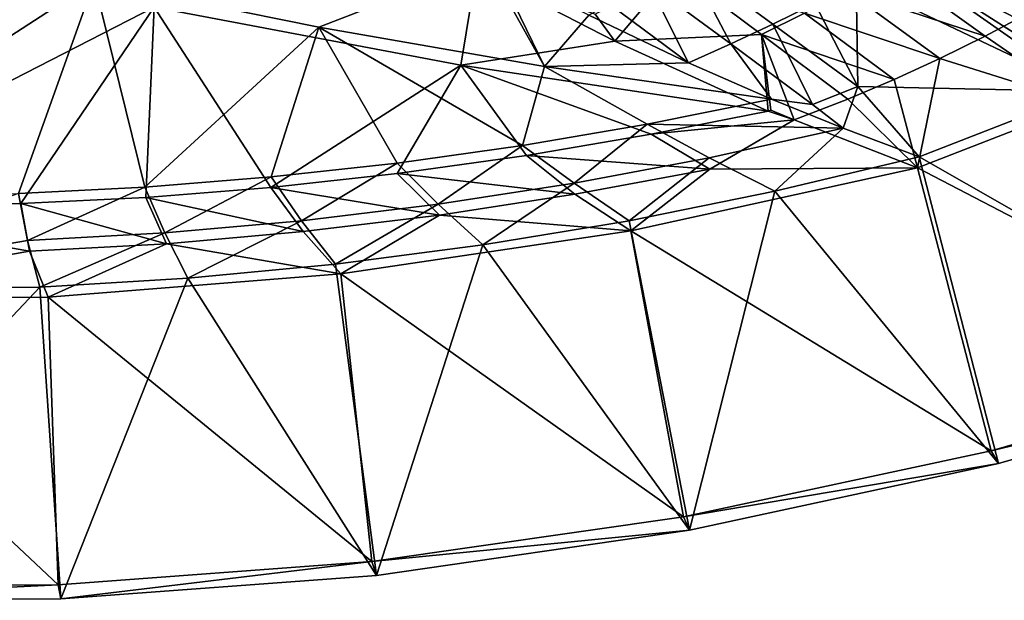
# Model space of a CAD drawing. Header units: metres. Extents: x -1501 to 0, y -1015 to 0.
# Tile 71 of 110: x -510 to -302, y -1015 to -892. Entities that reach past the tile are written whole.
import ezdxf

# ---------------------------------------------------------------- set-up
doc = ezdxf.new("R2010")
doc.units = ezdxf.units.M

msp = doc.modelspace()

# ---------------------------------------------------------------- linework, layer by layer
at = {"layer": 'None'}
for points in [[(-493.996246, -883.963135, -60), (-541.085449, -872.958313, -60), (-563.444092, -928.996948, -60)], [(-481.331787, -889.344055, -63), (-562.839783, -931.172668, -63), (-545.818115, -874.461914, -63)], [(-446.608765, -893.602661, -60), (-411.231476, -879.8349, -200.565277), (-493.996246, -883.963135, -60)], [(-446.608765, -893.602661, -60), (-398.962524, -901.868958, -60), (-411.231476, -879.8349, -200.565277)], [(-398.962524, -901.868958, -60), (-409.127441, -880.961853, -195.130005), (-411.231476, -879.8349, -200.565277)], [(-368.723724, -879.793518, -146.326141), (-376.96283, -884.328796, -146.326141), (-359.707367, -897.102905, -97.550766)], [(-341.959473, -888.556702, -97.550766), (-368.723724, -879.793518, -146.326141), (-350.787354, -892.951965, -97.550766)], [(-368.723724, -879.793518, -146.326141), (-359.707367, -897.102905, -97.550766), (-350.787354, -892.951965, -97.550766)], [(-306.036133, -895.463928, -52.96661), (-335.232269, -885.83844, -103.409721), (-326.42157, -880.821899, -103.448074)], [(-284.462341, -907.139709), (-324.61084, -879.042114, -97.550766), (-333.231476, -883.919128, -97.550766)], [(-296.658112, -890.477112, -53.005737), (-306.036133, -895.463928, -52.96661), (-326.42157, -880.821899, -103.448074)], [(-284.462341, -907.139709), (-289.206573, -901.595825, -16.110485), (-324.61084, -879.042114, -97.550766)], [(-289.206573, -901.595825, -16.110485), (-292.540009, -895.184631, -32.336151), (-324.61084, -879.042114, -97.550766)], [(-324.61084, -879.042114, -97.550766), (-292.540009, -895.184631, -32.336151), (-295.521057, -888.292542, -48.775383)], [(-416.613922, -901.616882, -63), (-481.331787, -889.344055, -63), (-413.356323, -881.447937, -208.365387)], [(-416.613922, -901.616882, -63), (-413.356323, -881.447937, -208.365387), (-384.12558, -896.550049, -135.067856)], [(-413.356323, -881.447937, -208.365387), (-388.306488, -890.797302, -153.735382), (-384.12558, -896.550049, -135.067856)], [(-398.962524, -901.868958, -60), (-389.60733, -891.035828, -146.379059), (-409.127441, -880.961853, -195.130005)], [(-388.306488, -890.797302, -153.735382), (-371.438385, -881.500854, -153.813919), (-384.12558, -896.550049, -135.067856)], [(-384.12558, -896.550049, -135.067856), (-371.438385, -881.500854, -153.813919), (-353.20401, -895.130554, -103.330307)], [(-371.438385, -881.500854, -153.813919), (-344.162231, -890.609619, -103.37043), (-353.20401, -895.130554, -103.330307)], [(-563.444092, -928.996948, -60), (-509.999939, -928.678955, -60), (-493.996246, -883.963135, -60)], [(-509.999939, -928.678955, -60), (-483.308502, -927.330078, -60), (-493.996246, -883.963135, -60)], [(-493.996246, -883.963135, -60), (-483.308502, -927.330078, -60), (-446.608765, -893.602661, -60)], [(-368.604584, -901.068359, -97.5616), (-376.96283, -884.328796, -146.326141), (-385.256866, -888.733093, -146.326141)], [(-376.96283, -884.328796, -146.326141), (-368.604584, -901.068359, -97.5616), (-359.707367, -897.102905, -97.550766)], [(-333.231476, -883.919128, -97.550766), (-341.959473, -888.556702, -97.550766), (-332.850952, -906.110413, -48.775383)], [(-332.850952, -906.110413, -48.775383), (-284.462341, -907.139709), (-333.231476, -883.919128, -97.550766)], [(-344.162231, -890.609619, -103.37043), (-335.232269, -885.83844, -103.409721), (-315.551758, -900.174194, -52.926693)], [(-335.232269, -885.83844, -103.409721), (-306.036133, -895.463928, -52.96661), (-315.551758, -900.174194, -52.926693)], [(-389.60733, -891.035828, -146.379059), (-368.604584, -901.068359, -97.5616), (-385.256866, -888.733093, -146.326141)], [(-341.959473, -888.556702, -97.550766), (-350.787354, -892.951965, -97.550766), (-332.850952, -906.110413, -48.775383)], [(-481.331787, -889.344055, -63), (-509.45929, -930.829407, -63), (-562.839783, -931.172668, -63)], [(-483.131989, -929.497559, -63), (-509.45929, -930.829407, -63), (-481.331787, -889.344055, -63)], [(-456.721436, -927.385986, -63), (-483.131989, -929.497559, -63), (-481.331787, -889.344055, -63)], [(-456.721436, -927.385986, -63), (-481.331787, -889.344055, -63), (-416.613922, -901.616882, -63)], [(-368.604584, -901.068359, -97.5616), (-389.60733, -891.035828, -146.379059), (-398.962524, -901.868958, -60)], [(-353.20401, -895.130554, -103.330307), (-344.162231, -890.609619, -103.37043), (-325.196228, -904.602234, -52.886147)], [(-344.162231, -890.609619, -103.37043), (-315.551758, -900.174194, -52.926693), (-325.196228, -904.602234, -52.886147)], [(-285.302948, -909.683899, -3), (-306.036133, -895.463928, -52.96661), (-296.658112, -890.477112, -53.005737)], [(-350.787354, -892.951965, -97.550766), (-359.707367, -897.102905, -97.550766), (-342.451935, -909.877014, -48.775383)], [(-332.850952, -906.110413, -48.775383), (-350.787354, -892.951965, -97.550766), (-342.451935, -909.877014, -48.775383)], [(-483.308502, -927.330078, -60), (-456.668884, -925.18927, -60), (-446.608765, -893.602661, -60)], [(-446.608765, -893.602661, -60), (-456.668884, -925.18927, -60), (-430.104584, -922.258423, -60)], [(-398.962524, -901.868958, -60), (-446.608765, -893.602661, -60), (-403.639008, -918.5401, -60)], [(-446.608765, -893.602661, -60), (-430.104584, -922.258423, -60), (-403.639008, -918.5401, -60)], [(-351.825714, -911.290405, -63), (-384.12558, -896.550049, -135.067856), (-353.20401, -895.130554, -103.330307)], [(-334.960693, -908.742371, -52.845142), (-346.290039, -913.154602, -52.793713), (-353.20401, -895.130554, -103.330307)], [(-346.290039, -913.154602, -52.793713), (-351.264679, -911.070862, -63), (-353.20401, -895.130554, -103.330307)], [(-353.20401, -895.130554, -103.330307), (-351.264679, -911.070862, -63), (-351.825714, -911.290405, -63)], [(-334.960693, -908.742371, -52.845142), (-353.20401, -895.130554, -103.330307), (-325.196228, -904.602234, -52.886147)], [(-351.825714, -911.290405, -63), (-416.613922, -901.616882, -63), (-384.12558, -896.550049, -135.067856)], [(-368.604584, -901.068359, -97.5616), (-351.097321, -908.755005, -60), (-359.707367, -897.102905, -97.550766)], [(-359.707367, -897.102905, -97.550766), (-351.097321, -908.755005, -60), (-342.451935, -909.877014, -48.775383)], [(-315.551758, -900.174194, -52.926693), (-306.036133, -895.463928, -52.96661), (-285.302948, -909.683899, -3)], [(-430.085236, -924.464111, -63), (-456.721436, -927.385986, -63), (-416.613922, -901.616882, -63)], [(-416.613922, -901.616882, -63), (-402.812469, -920.639893, -63), (-430.085236, -924.464111, -63)], [(-351.825714, -911.290405, -63), (-376.461304, -916.134705, -63), (-416.613922, -901.616882, -63)], [(-376.461304, -916.134705, -63), (-402.812469, -920.639893, -63), (-416.613922, -901.616882, -63)], [(-351.097321, -908.755005, -60), (-368.604584, -901.068359, -97.5616), (-398.962524, -901.868958, -60)], [(-325.196228, -904.602234, -52.886147), (-315.551758, -900.174194, -52.926693), (-320.258362, -923.278687, -3.000016)], [(-315.551758, -900.174194, -52.926693), (-285.302948, -909.683899, -3), (-320.258362, -923.278687, -3.000016)], [(-398.962524, -901.868958, -60), (-403.639008, -918.5401, -60), (-377.295502, -914.037659, -60)], [(-351.097321, -908.755005, -60), (-398.962524, -901.868958, -60), (-377.295502, -914.037659, -60)], [(-325.196228, -904.602234, -52.886147), (-320.258362, -923.278687, -3.000016), (-334.960693, -908.742371, -52.845142)], [(-342.451935, -909.877014, -48.775383), (-335.940399, -914.917786, -29.79352), (-332.850952, -906.110413, -48.775383)], [(-335.940399, -914.917786, -29.79352), (-319.940979, -920.965149), (-332.850952, -906.110413, -48.775383)], [(-319.940979, -920.965149), (-284.462341, -907.139709), (-332.850952, -906.110413, -48.775383)], [(-319.940979, -920.965149), (-239.052856, -967.105042), (-284.462341, -907.139709)], [(-335.940399, -914.917786, -29.79352), (-351.097321, -908.755005, -60), (-377.295502, -914.037659, -60)], [(-351.097321, -908.755005, -60), (-335.940399, -914.917786, -29.79352), (-342.451935, -909.877014, -48.775383)], [(-320.258362, -923.278687, -3.000016), (-346.290039, -913.154602, -52.793713), (-334.960693, -908.742371, -52.845142)], [(-285.302948, -909.683899, -3), (-240.974411, -964.577271, -3), (-320.258362, -923.278687, -3.000016)], [(-346.290039, -913.154602, -52.793713), (-376.461304, -916.134705, -63), (-351.825714, -911.290405, -63)], [(-351.264679, -911.070862, -63), (-346.290039, -913.154602, -52.793713), (-351.825714, -911.290405, -63)], [(-403.639008, -918.5401, -60), (-392.767609, -926.538757, -29.806259), (-377.295502, -914.037659, -60)], [(-392.767609, -926.538757, -29.806259), (-364.258301, -921.189453, -29.800112), (-377.295502, -914.037659, -60)], [(-377.295502, -914.037659, -60), (-364.258301, -921.189453, -29.800112), (-335.940399, -914.917786, -29.79352)], [(-376.461304, -916.134705, -63), (-346.290039, -913.154602, -52.793713), (-364.11084, -923.528687, -32.379074)], [(-346.290039, -913.154602, -52.793713), (-320.258362, -923.278687, -3.000016), (-364.11084, -923.528687, -32.379074)], [(-364.11084, -923.528687, -32.379074), (-402.812469, -920.639893, -63), (-376.461304, -916.134705, -63)], [(-364.258301, -921.189453, -29.800112), (-350.40686, -928.229248), (-335.940399, -914.917786, -29.79352)], [(-335.940399, -914.917786, -29.79352), (-350.40686, -928.229248), (-319.940979, -920.965149)], [(-430.104584, -922.258423, -60), (-421.436554, -930.960022, -29.812407), (-403.639008, -918.5401, -60)], [(-421.436554, -930.960022, -29.812407), (-392.767609, -926.538757, -29.806259), (-403.639008, -918.5401, -60)], [(-456.668884, -925.18927, -60), (-450.23468, -934.448425, -29.818556), (-430.104584, -922.258423, -60)], [(-450.23468, -934.448425, -29.818556), (-421.436554, -930.960022, -29.812407), (-430.104584, -922.258423, -60)], [(-430.085236, -924.464111, -63), (-402.812469, -920.639893, -63), (-392.564697, -928.851196, -32.392689)], [(-392.564697, -928.851196, -32.392689), (-402.812469, -920.639893, -63), (-364.11084, -923.528687, -32.379074)], [(-381.107025, -934.428833), (-364.258301, -921.189453, -29.800112), (-392.767609, -926.538757, -29.806259)], [(-381.107025, -934.428833), (-350.40686, -928.229248), (-364.258301, -921.189453, -29.800112)], [(-350.40686, -928.229248), (-303.163635, -985.686768), (-319.940979, -920.965149)], [(-303.163635, -985.686768), (-239.052856, -967.105042), (-319.940979, -920.965149)], [(-456.721436, -927.385986, -63), (-430.085236, -924.464111, -63), (-421.181824, -933.254456, -32.405487)], [(-430.085236, -924.464111, -63), (-392.564697, -928.851196, -32.392689), (-421.181824, -933.254456, -32.405487)], [(-380.741425, -936.560181, -3), (-392.564697, -928.851196, -32.392689), (-364.11084, -923.528687, -32.379074)], [(-320.258362, -923.278687, -3.000016), (-304.771027, -982.998169, -3), (-380.741425, -936.560181, -3)], [(-364.11084, -923.528687, -32.379074), (-320.258362, -923.278687, -3.000016), (-380.741425, -936.560181, -3)], [(-240.974411, -964.577271, -3), (-304.771027, -982.998169, -3), (-320.258362, -923.278687, -3.000016)], [(-483.308502, -927.330078, -60), (-479.131531, -937.000366, -29.824703), (-456.668884, -925.18927, -60)], [(-479.131531, -937.000366, -29.824703), (-450.23468, -934.448425, -29.818556), (-456.668884, -925.18927, -60)], [(-412.004333, -939.556519), (-392.767609, -926.538757, -29.806259), (-421.436554, -930.960022, -29.812407)], [(-412.004333, -939.556519), (-381.107025, -934.428833), (-392.767609, -926.538757, -29.806259)], [(-568.132263, -948.943848), (-508.096436, -938.612915, -29.830851), (-509.999939, -928.678955, -60)], [(-509.999939, -928.678955, -60), (-508.096436, -938.612915, -29.830851), (-483.308502, -927.330078, -60)], [(-508.096436, -938.612915, -29.830851), (-479.131531, -937.000366, -29.824703), (-483.308502, -927.330078, -60)], [(-483.131989, -929.497559, -63), (-456.721436, -927.385986, -63), (-449.927216, -936.732056, -32.417484)], [(-456.721436, -927.385986, -63), (-421.181824, -933.254456, -32.405487), (-449.927216, -936.732056, -32.417484)], [(-381.107025, -934.428833), (-368.408081, -999.780579), (-350.40686, -928.229248)], [(-368.408081, -999.780579), (-303.163635, -985.686768), (-350.40686, -928.229248)], [(-509.45929, -930.829407, -63), (-483.131989, -929.497559, -63), (-478.766998, -939.278564, -32.428677)], [(-483.131989, -929.497559, -63), (-449.927216, -936.732056, -32.417484), (-478.766998, -939.278564, -32.428677)], [(-421.181824, -933.254456, -32.405487), (-392.564697, -928.851196, -32.392689), (-380.741425, -936.560181, -3)], [(-565.645813, -951.168457, -3), (-562.839783, -931.172668, -63), (-507.671295, -940.892212, -32.438976)], [(-507.671295, -940.892212, -32.438976), (-562.839783, -931.172668, -63), (-509.45929, -930.829407, -63)], [(-478.766998, -939.278564, -32.428677), (-507.671295, -940.892212, -32.438976), (-509.45929, -930.829407, -63)], [(-443.06134, -943.605957), (-421.436554, -930.960022, -29.812407), (-450.23468, -934.448425, -29.818556)], [(-443.06134, -943.605957), (-412.004333, -939.556519), (-421.436554, -930.960022, -29.812407)], [(-474.240448, -946.572388), (-450.23468, -934.448425, -29.818556), (-479.131531, -937.000366, -29.824703)], [(-474.240448, -946.572388), (-443.06134, -943.605957), (-450.23468, -934.448425, -29.818556)], [(-449.927216, -936.732056, -32.417484), (-421.181824, -933.254456, -32.405487), (-441.993164, -945.660889, -3)], [(-441.993164, -945.660889, -3), (-421.181824, -933.254456, -32.405487), (-380.741425, -936.560181, -3)], [(-368.408081, -999.780579), (-381.107025, -934.428833), (-412.004333, -939.556519)], [(-478.766998, -939.278564, -32.428677), (-449.927216, -936.732056, -32.417484), (-441.993164, -945.660889, -3)], [(-380.741425, -936.560181, -3), (-369.688904, -996.962585, -3), (-441.993164, -945.660889, -3)], [(-304.771027, -982.998169, -3), (-369.688904, -996.962585, -3), (-380.741425, -936.560181, -3)], [(-568.132263, -948.943848), (-505.503876, -948.452148), (-508.096436, -938.612915, -29.830851)], [(-505.503876, -948.452148), (-479.131531, -937.000366, -29.824703), (-508.096436, -938.612915, -29.830851)], [(-505.503876, -948.452148), (-474.240448, -946.572388), (-479.131531, -937.000366, -29.824703)], [(-503.724915, -950.537964, -3), (-565.645813, -951.168457, -3), (-507.671295, -940.892212, -32.438976)], [(-503.724915, -950.537964, -3), (-507.671295, -940.892212, -32.438976), (-478.766998, -939.278564, -32.428677)], [(-441.993164, -945.660889, -3), (-503.724915, -950.537964, -3), (-478.766998, -939.278564, -32.428677)], [(-434.472412, -1009.318665), (-412.004333, -939.556519), (-443.06134, -943.605957)], [(-434.472412, -1009.318665), (-368.408081, -999.780579), (-412.004333, -939.556519)], [(-474.240448, -946.572388), (-434.472412, -1009.318665), (-443.06134, -943.605957)], [(-505.503876, -948.452148), (-501.038971, -1014.255188), (-474.240448, -946.572388)], [(-441.993164, -945.660889, -3), (-435.417145, -1006.403748, -3), (-503.724915, -950.537964, -3)], [(-501.038971, -1014.255188), (-434.472412, -1009.318665), (-474.240448, -946.572388)], [(-369.688904, -996.962585, -3), (-435.417145, -1006.403748, -3), (-441.993164, -945.660889, -3)], [(-568.132263, -948.943848), (-567.787598, -1014.566345), (-505.503876, -948.452148)], [(-567.787598, -1014.566345), (-501.038971, -1014.255188), (-505.503876, -948.452148)], [(-501.640961, -1011.276428, -3), (-568.043213, -1011.557251, -3), (-565.645813, -951.168457, -3)], [(-503.724915, -950.537964, -3), (-501.640961, -1011.276428, -3), (-565.645813, -951.168457, -3)], [(-435.417145, -1006.403748, -3), (-501.640961, -1011.276428, -3), (-503.724915, -950.537964, -3)], [(-304.771027, -982.998169, -3), (-240.974411, -964.577271, -3), (-304.771027, -982.998169, -45)], [(-240.974411, -964.577271, -3), (-240.974411, -964.577271, -45), (-304.771027, -982.998169, -45)], [(-304.771027, -982.998169, -45), (-240.974411, -964.577271, -45), (-239.052856, -967.105042, -45)], [(-304.771027, -982.998169, -45), (-239.052856, -967.105042, -45), (-303.163635, -985.686768, -45)], [(-239.052856, -967.105042), (-303.163635, -985.686768), (-239.052856, -967.105042, -45)], [(-303.163635, -985.686768), (-303.163635, -985.686768, -45), (-239.052856, -967.105042, -45)], [(-369.688904, -996.962585, -3), (-304.771027, -982.998169, -3), (-369.688904, -996.962585, -45)], [(-304.771027, -982.998169, -3), (-304.771027, -982.998169, -45), (-369.688904, -996.962585, -45)], [(-369.688904, -996.962585, -45), (-304.771027, -982.998169, -45), (-303.163635, -985.686768, -45)], [(-369.688904, -996.962585, -45), (-303.163635, -985.686768, -45), (-368.408081, -999.780579, -45)], [(-303.163635, -985.686768), (-368.408081, -999.780579), (-303.163635, -985.686768, -45)], [(-368.408081, -999.780579), (-368.408081, -999.780579, -45), (-303.163635, -985.686768, -45)], [(-435.417145, -1006.403748, -3), (-369.688904, -996.962585, -3), (-435.417145, -1006.403748, -45)], [(-369.688904, -996.962585, -3), (-369.688904, -996.962585, -45), (-435.417145, -1006.403748, -45)], [(-435.417145, -1006.403748, -45), (-369.688904, -996.962585, -45), (-368.408081, -999.780579, -45)], [(-435.417145, -1006.403748, -45), (-368.408081, -999.780579, -45), (-434.472412, -1009.318665, -45)], [(-368.408081, -999.780579), (-434.472412, -1009.318665), (-368.408081, -999.780579, -45)], [(-434.472412, -1009.318665), (-434.472412, -1009.318665, -45), (-368.408081, -999.780579, -45)], [(-501.640961, -1011.276428, -3), (-435.417145, -1006.403748, -3), (-501.640961, -1011.276428, -45)], [(-435.417145, -1006.403748, -3), (-435.417145, -1006.403748, -45), (-501.640961, -1011.276428, -45)], [(-501.640961, -1011.276428, -45), (-435.417145, -1006.403748, -45), (-501.038971, -1014.255188, -45)], [(-501.038971, -1014.255188, -45), (-435.417145, -1006.403748, -45), (-434.472412, -1009.318665, -45)], [(-434.472412, -1009.318665), (-501.038971, -1014.255188), (-434.472412, -1009.318665, -45)], [(-501.038971, -1014.255188), (-501.038971, -1014.255188, -45), (-434.472412, -1009.318665, -45)], [(-568.043213, -1011.557251, -3), (-501.640961, -1011.276428, -3), (-568.043213, -1011.557251, -45)], [(-501.640961, -1011.276428, -3), (-501.640961, -1011.276428, -45), (-568.043213, -1011.557251, -45)], [(-568.043213, -1011.557251, -45), (-501.640961, -1011.276428, -45), (-567.787598, -1014.566345, -45)], [(-567.787598, -1014.566345, -45), (-501.640961, -1011.276428, -45), (-501.038971, -1014.255188, -45)], [(-501.038971, -1014.255188), (-567.787598, -1014.566345), (-501.038971, -1014.255188, -45)], [(-567.787598, -1014.566345), (-567.787598, -1014.566345, -45), (-501.038971, -1014.255188, -45)]]:
    msp.add_3dface(points, dxfattribs=at)

doc.saveas('drawing.dxf')
